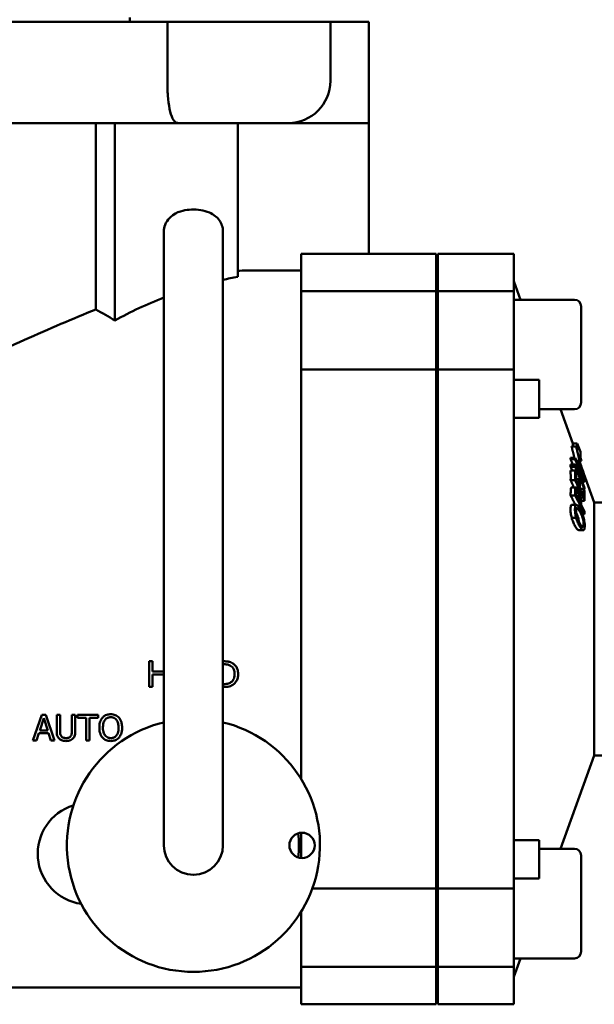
# Model space of a CAD drawing. Header units: millimetres. Extents: x -4813 to 10023, y -389 to 1491.
# Tile 20 of 36: x 609 to 677, y 719 to 836. Entities that reach past the tile are written whole.
import ezdxf

# ---------------------------------------------------------------- set-up
doc = ezdxf.new("R2010")
doc.units = ezdxf.units.MM
doc.header["$LTSCALE"] = 4
doc.layers.add('Видимый контур (ГОСТ)', color=7, linetype='Continuous', lineweight=50)
doc.layers.add('Линия резьбы (ГОСТ)', color=7, linetype='Continuous', lineweight=25)

msp = doc.modelspace()

# ---------------------------------------------------------------- linework, layer by layer
at = {"layer": 'Видимый контур (ГОСТ)'}
for p, q in [((626.039, 835.946), (503.829, 835.946)), ((621.589, 835.946), (621.589, 836.446)), ((645.363, 835.946), (626.039, 835.946)), ((626.039, 828.946), (626.039, 835.946)), ((649.934, 835.946), (645.363, 835.946)), ((645.363, 828.946), (645.363, 835.946)), ((649.934, 823.946), (649.934, 835.946)), ((627.33, 823.946), (598.828, 823.946)), ((617.56, 801.837), (617.56, 823.946)), ((619.812, 800.523), (619.812, 823.946)), ((640.363, 823.946), (627.33, 823.946)), ((634.376, 805.699), (634.376, 823.946)), ((642.885, 823.946), (640.363, 823.946)), ((649.934, 823.946), (642.885, 823.946)), ((649.934, 808.446), (649.934, 823.946)), ((625.629, 811.071), (625.629, 800.461)), ((632.629, 811.071), (632.629, 800.461)), ((641.894, 803.997), (641.894, 808.446)), ((641.894, 808.446), (657.894, 808.446)), ((657.894, 803.997), (657.894, 808.446)), ((658.094, 803.997), (658.094, 808.446)), ((658.094, 808.446), (667.094, 808.446)), ((667.094, 803.997), (667.094, 808.446)), ((635.424, 806.446), (641.894, 806.446)), ((667.895, 802.997), (667.094, 805.196)), ((641.894, 794.726), (641.894, 803.997)), ((641.894, 803.997), (657.894, 803.997)), ((657.894, 794.726), (657.894, 803.997)), ((658.094, 794.726), (658.094, 803.997)), ((658.094, 803.997), (667.094, 803.997)), ((667.094, 794.726), (667.094, 803.997)), ((674.294, 802.997), (667.094, 802.997)), ((675.094, 802.197), (675.094, 790.797)), ((625.629, 800.461), (625.629, 797.18)), ((632.629, 797.18), (632.629, 800.461)), ((658.094, 800.497), (657.894, 800.497)), ((625.629, 797.18), (625.629, 746.294)), ((632.629, 797.18), (632.629, 746.294)), ((641.894, 746.171), (641.894, 794.726)), ((641.894, 794.726), (657.894, 794.726)), ((657.894, 733.166), (657.894, 794.726)), ((658.094, 733.166), (658.094, 794.726)), ((658.094, 794.726), (667.094, 794.726)), ((667.094, 733.166), (667.094, 794.726)), ((670.094, 793.512), (667.094, 793.512)), ((670.094, 793.512), (670.094, 792.071)), ((658.094, 792.497), (657.894, 792.497)), ((670.094, 788.997), (670.094, 792.071)), ((674.294, 789.997), (670.094, 789.997)), ((674.101, 785.946), (672.627, 789.997)), ((667.159, 788.997), (670.094, 788.997)), ((674.101, 785.946), (674.101, 785.596)), ((674.633, 785.946), (674.101, 785.946)), ((674.633, 785.197), (674.633, 785.946)), ((674.997, 784.946), (674.633, 785.946)), ((674.482, 785.596), (673.95, 785.596)), ((674.633, 785.197), (674.482, 785.596)), ((674.997, 784.946), (674.997, 784.231)), ((674.371, 784.26), (673.839, 784.26)), ((674.376, 784.075), (673.844, 784.075)), ((674.378, 783.473), (673.846, 783.473)), ((674.896, 783.878), (674.53, 783.878)), ((676.649, 778.946), (674.854, 783.878)), ((674.896, 783.878), (675.13, 783.878)), ((675.13, 783.878), (674.997, 784.231)), ((657.894, 782.582), (658.094, 782.582)), ((674.371, 783.191), (673.839, 783.191)), ((674.372, 782.728), (673.84, 782.728)), ((674.503, 782.44), (674.372, 782.728)), ((674.374, 781.585), (673.842, 781.585)), ((674.814, 780.871), (674.51, 781.539)), ((674.808, 781.711), (674.511, 781.711)), ((674.939, 781.422), (674.808, 781.711)), ((675.486, 781.381), (675.209, 781.381)), ((674.476, 780.736), (673.944, 780.736)), ((675.357, 779.677), (674.945, 780.582)), ((675.349, 780.578), (674.947, 780.578)), ((675.48, 780.289), (675.349, 780.578)), ((675.479, 780.534), (675.368, 780.534)), ((674.375, 779.782), (673.843, 779.782)), ((674.949, 778.929), (674.506, 779.808)), ((674.882, 779.7), (674.561, 779.7)), ((675.483, 779.146), (675.068, 779.146)), ((676.649, 778.946), (676.649, 748.946)), ((676.649, 778.946), (678.094, 778.946)), ((674.499, 778.674), (673.967, 778.674)), ((674.51, 778.675), (673.978, 778.675)), ((675.488, 777.857), (675.075, 778.679)), ((675.483, 777.577), (675.228, 777.577)), ((674.499, 777.141), (673.967, 777.141)), ((675.34, 775.67), (674.808, 775.67)), ((624.286, 760.12), (623.881, 760.12)), ((623.881, 757.072), (623.881, 760.12)), ((624.286, 760.12), (624.286, 758.924)), ((632.719, 760.12), (632.629, 760.12)), ((625.629, 758.924), (624.286, 758.924)), ((632.629, 759.769), (632.738, 759.769)), ((624.286, 758.563), (624.286, 757.072)), ((624.286, 758.563), (625.629, 758.563)), ((623.881, 757.072), (624.286, 757.072)), ((632.738, 757.422), (632.629, 757.422)), ((632.629, 757.072), (632.726, 757.072)), ((610.113, 750.731), (611.141, 753.779)), ((611.38, 753.364), (610.911, 751.929)), ((611.64, 753.779), (611.141, 753.779)), ((611.852, 751.929), (611.38, 753.364)), ((611.64, 753.779), (612.667, 750.731)), ((612.919, 751.878), (612.919, 753.779)), ((613.324, 753.779), (612.919, 753.779)), ((613.324, 753.779), (613.324, 751.878)), ((615.125, 753.779), (614.72, 753.779)), ((614.72, 751.868), (614.72, 753.779)), ((615.125, 753.779), (615.125, 751.878)), ((617.844, 753.779), (615.394, 753.779)), ((615.394, 753.419), (615.394, 753.779)), ((615.394, 753.419), (616.417, 753.419)), ((616.417, 750.731), (616.417, 753.419)), ((616.822, 753.419), (616.822, 750.731)), ((616.822, 753.419), (617.844, 753.419)), ((617.844, 753.779), (617.844, 753.419)), ((611.852, 751.929), (610.911, 751.929)), ((610.113, 750.731), (610.523, 750.731)), ((610.8, 751.584), (610.523, 750.731)), ((610.8, 751.584), (611.963, 751.584)), ((612.24, 750.731), (611.963, 751.584)), ((612.24, 750.731), (612.667, 750.731)), ((616.417, 750.731), (616.822, 750.731)), ((676.649, 748.946), (672.627, 737.896)), ((676.649, 748.946), (678.094, 748.946)), ((625.629, 746.294), (625.629, 738.294)), ((632.629, 738.294), (632.629, 746.294)), ((657.894, 745.311), (658.094, 745.311)), ((641.894, 736.798), (641.894, 739.791)), ((667.159, 738.896), (670.094, 738.896)), ((670.094, 735.821), (670.094, 738.896)), ((674.294, 737.896), (670.094, 737.896)), ((675.094, 737.096), (675.094, 725.696)), ((670.094, 735.821), (670.094, 734.381)), ((658.094, 735.396), (657.894, 735.396)), ((667.094, 734.381), (670.094, 734.381)), ((643.225, 733.166), (657.894, 733.166)), ((657.894, 723.896), (657.894, 733.166)), ((658.094, 723.896), (658.094, 733.166)), ((658.094, 733.166), (667.094, 733.166)), ((667.094, 723.896), (667.094, 733.166)), ((641.894, 723.896), (641.894, 730.418)), ((658.094, 727.396), (657.894, 727.396)), ((641.894, 719.446), (641.894, 723.896)), ((641.894, 723.896), (657.894, 723.896)), ((657.894, 719.446), (657.894, 723.896)), ((658.094, 719.446), (658.094, 723.896)), ((658.094, 723.896), (667.094, 723.896)), ((674.294, 724.896), (667.094, 724.896)), ((667.895, 724.896), (667.094, 722.696)), ((667.094, 719.446), (667.094, 723.896)), ((587.434, 721.446), (641.894, 721.446)), ((641.894, 719.446), (657.894, 719.446)), ((658.094, 719.446), (667.094, 719.446))]:
    msp.add_line(p, q, dxfattribs=at)
msp.add_circle((642.003, 738.294), 1.5, dxfattribs=at)
for centre, radius, start, end in [((640.363, 828.946), 5, 270, 0), ((674.294, 802.197), 0.8, 0, 90), ((674.294, 790.797), 0.8, 270, 0), ((629.129, 738.294), 15, 103.4934, 76.5066), ((616.669, 737.293), 6, 107.20704, 261.98472), ((629.129, 738.294), 12.5, 353.43566, 6.56434), ((629.129, 738.294), 3.5, 180, 0), ((674.294, 737.096), 0.8, 0, 90), ((674.294, 725.696), 0.8, 270, 0)]:
    msp.add_arc(centre, radius, start, end, dxfattribs=at)
for centre, major_axis, ratio, start_param, end_param in [((642.807, 763.946), (45.156, 0), 0.9411765, 1.758605, 1.7981561), ((642.807, 763.946), (45.156, 0), 0.9411765, 1.9610504, 2.1050875), ((599.443, 763.946), (0, -42.5), 0.9411765, 2.6073015, 2.6715445), ((611.33, 783.725), (62.518, 0), 0.4902433, 0.011424, 0.0174695), ((611.363, 783.726), (62.485, 0), 0.4902433, 6.2657145, 6.2749257), ((611.862, 783.725), (62.518, 0), 0.4902433, 0.011424, 0.0174695), ((611.895, 783.726), (62.485, 0), 0.4902433, 6.2657145, 6.2749257), ((611.466, 782.105), (62.383, 0), 0.5997994, 6.2692865, 6.2998548), ((611.998, 782.105), (62.383, 0), 0.5997994, 6.2692865, 6.2998548), ((613.116, 781.816), (61.396, 0), 0.5997994, 6.2756615, 6.3001227), ((615.72, 781.148), (59.095, 0), 0.5997994, 6.2753685, 6.2990682), ((616.842, 780.859), (58.105, 0), 0.5997994, 6.2752353, 6.2993389), ((621.335, 781.068), (54.155, 0), 0.4902433, 0.0117792, 0.0201726), ((611.449, 780.367), (62.399, 0), 0.690225, 6.2696046, 6.2818761), ((611.981, 780.367), (62.399, 0), 0.690225, 6.2696046, 6.2818761), ((620.351, 779.954), (55.008, 0), 0.5997994, 6.2747875, 6.3020898), ((621.32, 781.07), (54.17, 0), 0.4902433, 6.2630134, 6.2699908), ((621.477, 779.666), (54.013, 0), 0.5997994, 6.2671324, 6.3024377), ((621.414, 778.162), (54.076, 0), 0.690225, 6.2675033, 6.2749949)]:
    msp.add_ellipse(centre, major_axis=major_axis, ratio=ratio, start_param=start_param, end_param=end_param, dxfattribs=at)
for points, knots in [([(627.33, 823.946), (627.328, 823.946), (627.327, 823.946), (627.195, 823.947), (627.072, 823.992), (626.85, 824.171), (626.749, 824.303), (626.514, 824.76), (626.395, 825.147), (626.212, 826.084), (626.146, 826.609), (626.06, 827.747), (626.039, 828.343), (626.039, 828.946)], [-1.6718492, -1.6718492, -1.6718492, -1.6718492, -1.67069251, -1.67069251, -1.53817695, -1.53817695, -1.40940816, -1.40940816, -1.20548743, -1.20548743, -1.01713188, -1.01713188, -0.83534626, -0.83534626, -0.83534626, -0.83534626]), ([(632.629, 811.071), (632.629, 811.319), (632.586, 811.565), (632.434, 812.023), (632.322, 812.228), (632.049, 812.614), (631.884, 812.776), (631.488, 813.096), (631.262, 813.219), (630.684, 813.476), (630.339, 813.564), (629.629, 813.677), (629.265, 813.697), (628.556, 813.668), (628.212, 813.624), (627.489, 813.444), (627.11, 813.314), (626.563, 812.935), (626.427, 812.824), (626.097, 812.48), (625.899, 812.209), (625.682, 811.617), (625.629, 811.345), (625.629, 811.071)], [3.1415927, 3.1415927, 3.1415927, 3.1415927, 3.2768395, 3.2768395, 3.4241177, 3.4241177, 3.6109433, 3.6109433, 3.8871413, 3.8871413, 4.3402427, 4.3402427, 4.8104474, 4.8104474, 5.2577385, 5.2577385, 5.7497561, 5.7497561, 5.9081526, 5.9081526, 6.1336058, 6.1336058, 6.2831853, 6.2831853, 6.2831853, 6.2831853]), ([(617.56, 801.837), (614.864, 800.756), (612.034, 799.532), (606.04, 796.86), (602.869, 795.404), (599.613, 793.946)], [-13.1938653, -13.1938653, -13.1938653, -13.1938653, -12.1299861, -12.1299861, -11.0217708, -11.0217708, -11.0217708, -11.0217708]), ([(674.925, 783.716), (675.051, 783.401), (675.133, 783.173), (675.243, 782.857), (675.303, 782.676), (675.355, 782.502)], [-0.10247966, -0.10247966, -0.10247966, -0.10247966, -0.05875444, -0.05875444, -0.00165651, -0.00165651, -0.00165651, -0.00165651]), ([(673.848, 780.311), (673.848, 780.394), (673.851, 780.477), (673.861, 780.591), (673.868, 780.631), (673.887, 780.692), (673.899, 780.713), (673.913, 780.724)], [0, 0, 0, 0, 0.036189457, 0.036189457, 0.060489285, 0.060489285, 0.082986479, 0.082986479, 0.082986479, 0.082986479]), ([(674.445, 780.724), (674.431, 780.713), (674.419, 780.692), (674.4, 780.631), (674.394, 780.591), (674.383, 780.477), (674.381, 780.394), (674.38, 780.311)], [-0.082987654, -0.082987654, -0.082987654, -0.082987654, -0.060492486, -0.060492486, -0.036195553, -0.036195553, 0, 0, 0, 0]), ([(674.705, 780.447), (674.665, 780.528), (674.623, 780.601), (674.573, 780.668), (674.541, 780.71), (674.482, 780.74), (674.462, 780.738), (674.445, 780.724)], [-0.18739655, -0.18739655, -0.18739655, -0.18739655, -0.06565254, -0.06565254, -0.02643461, -0.02643461, 0, 0, 0, 0]), ([(674.508, 780.04), (674.508, 780.107), (674.51, 780.178), (674.518, 780.251), (674.522, 780.275), (674.534, 780.312), (674.541, 780.324), (674.549, 780.331)], [0, 0, 0, 0, 0.029184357, 0.029184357, 0.039383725, 0.039383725, 0.047342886, 0.047342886, 0.047342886, 0.047342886]), ([(674.549, 780.331), (674.558, 780.339), (674.568, 780.341), (674.58, 780.336), (674.589, 780.333), (674.597, 780.327), (674.605, 780.32), (674.609, 780.316), (674.613, 780.312), (674.617, 780.308), (674.618, 780.306), (674.619, 780.305), (674.62, 780.303), (674.638, 780.283), (674.656, 780.256), (674.674, 780.224), (674.688, 780.2), (674.702, 780.174), (674.716, 780.147)], [-0.049095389, -0.049095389, -0.049095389, -0.049095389, -0.039658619, -0.039658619, -0.039658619, -0.033150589, -0.033150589, -0.033150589, -0.029769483, -0.029769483, -0.029769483, -0.028568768, -0.028568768, -0.028568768, -0.01210115, -0.01210115, -0.01210115, 0, 0, 0, 0]), ([(674.955, 779.774), (674.939, 779.836), (674.921, 779.897), (674.878, 780.03), (674.856, 780.093), (674.794, 780.257), (674.75, 780.358), (674.705, 780.447)], [-0.070747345, -0.070747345, -0.070747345, -0.070747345, -0.056496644, -0.056496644, -0.039411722, -0.039411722, 0, 0, 0, 0]), ([(674.716, 780.147), (674.746, 780.087), (674.777, 780.019), (674.818, 779.911), (674.831, 779.873), (674.858, 779.786), (674.871, 779.744), (674.882, 779.7)], [0, 0, 0, 0, 0.026276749, 0.026276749, 0.037443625, 0.037443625, 0.047782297, 0.047782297, 0.047782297, 0.047782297]), ([(674.882, 779.7), (674.899, 779.637), (674.913, 779.575), (674.93, 779.472), (674.938, 779.415), (674.949, 779.259), (674.95, 779.185), (674.95, 779.12)], [0, 0, 0, 0, 0.019679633, 0.019679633, 0.033691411, 0.033691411, 0.046600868, 0.046600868, 0.046600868, 0.046600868]), ([(675.076, 778.916), (675.076, 778.994), (675.074, 779.079), (675.059, 779.247), (675.05, 779.325), (675.015, 779.53), (674.988, 779.65), (674.955, 779.774)], [-0.10121398, -0.10121398, -0.10121398, -0.10121398, -0.06718675, -0.06718675, -0.03832997, -0.03832997, 0, 0, 0, 0]), ([(673.825, 778.164), (673.825, 778.285), (673.832, 778.392), (673.862, 778.547), (673.88, 778.59), (673.916, 778.65), (673.94, 778.669), (673.967, 778.674)], [0, 0, 0, 0, 0.04648558, 0.04648558, 0.08562396, 0.08562396, 0.13453432, 0.13453432, 0.13453432, 0.13453432]), ([(673.967, 777.141), (673.944, 777.229), (673.923, 777.319), (673.886, 777.5), (673.871, 777.589), (673.848, 777.762), (673.839, 777.845), (673.828, 778.009), (673.825, 778.089), (673.825, 778.164)], [0, 0, 0, 0, 0.0278435, 0.0278435, 0.05541797, 0.05541797, 0.08295787, 0.08295787, 0.11215311, 0.11215311, 0.11215311, 0.11215311]), ([(674.499, 778.674), (674.472, 778.669), (674.448, 778.65), (674.412, 778.59), (674.394, 778.548), (674.364, 778.392), (674.357, 778.285), (674.357, 778.164)], [-0.13452573, -0.13452573, -0.13452573, -0.13452573, -0.08563476, -0.08563476, -0.04651725, -0.04651725, 0, 0, 0, 0]), ([(674.357, 778.164), (674.357, 778.089), (674.36, 778.009), (674.371, 777.845), (674.38, 777.762), (674.403, 777.589), (674.418, 777.5), (674.455, 777.319), (674.476, 777.229), (674.499, 777.141)], [-0.11215297, -0.11215297, -0.11215297, -0.11215297, -0.08295893, -0.08295893, -0.05542014, -0.05542014, -0.02784459, -0.02784459, 0, 0, 0, 0]), ([(674.485, 777.947), (674.485, 778.01), (674.488, 778.066), (674.494, 778.115), (674.497, 778.137), (674.501, 778.158), (674.506, 778.176), (674.508, 778.183), (674.51, 778.19), (674.512, 778.197), (674.516, 778.207), (674.519, 778.216), (674.524, 778.225), (674.542, 778.263), (674.567, 778.278), (674.596, 778.276)], [-0.079023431, -0.079023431, -0.079023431, -0.079023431, -0.054902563, -0.054902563, -0.054902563, -0.043718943, -0.043718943, -0.043718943, -0.039241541, -0.039241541, -0.039241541, -0.032175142, -0.032175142, -0.032175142, 0, 0, 0, 0]), ([(674.596, 777.221), (674.575, 777.293), (674.556, 777.368), (674.522, 777.525), (674.511, 777.593), (674.49, 777.759), (674.485, 777.858), (674.485, 777.947)], [0, 0, 0, 0, 0.023227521, 0.023227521, 0.048114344, 0.048114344, 0.094083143, 0.094083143, 0.094083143, 0.094083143]), ([(674.842, 776.606), (674.838, 776.649), (674.832, 776.693), (674.808, 776.841), (674.785, 776.944), (674.714, 777.198), (674.67, 777.319), (674.594, 777.51), (674.546, 777.615), (674.497, 777.709)], [-0.126736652, -0.126736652, -0.126736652, -0.126736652, -0.118282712, -0.118282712, -0.099064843, -0.099064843, -0.070420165, -0.070420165, -0.029136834, -0.029136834, -0.029136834, -0.029136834]), ([(674.92, 778.225), (674.792, 778.444), (674.71, 778.54), (674.6, 778.647), (674.546, 778.68), (674.499, 778.674)], [-0.10408616, -0.10408616, -0.10408616, -0.10408616, -0.05394118, -0.05394118, 0, 0, 0, 0]), ([(674.596, 778.276), (674.621, 778.275), (674.648, 778.259), (674.702, 778.214), (674.736, 778.18), (674.828, 778.058), (674.879, 777.98), (674.928, 777.895)], [0, 0, 0, 0, 0.027230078, 0.027230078, 0.051426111, 0.051426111, 0.077615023, 0.077615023, 0.077615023, 0.077615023]), ([(675.353, 777.206), (675.324, 777.307), (675.293, 777.402), (675.223, 777.595), (675.184, 777.691), (675.071, 777.948), (674.995, 778.095), (674.92, 778.225)], [-0.13204849, -0.13204849, -0.13204849, -0.13204849, -0.10065779, -0.10065779, -0.06613707, -0.06613707, 0, 0, 0, 0]), ([(674.928, 777.895), (675.007, 777.758), (675.093, 777.593), (675.201, 777.32), (675.246, 777.2), (675.316, 776.947), (675.339, 776.844), (675.366, 776.681), (675.373, 776.623), (675.383, 776.508), (675.386, 776.453), (675.386, 776.401)], [0, 0, 0, 0, 0.06986609, 0.06986609, 0.09976439, 0.09976439, 0.12006701, 0.12006701, 0.13196119, 0.13196119, 0.14453435, 0.14453435, 0.14453435, 0.14453435]), ([(674.387, 776.121), (674.258, 776.343), (674.178, 776.532), (674.07, 776.806), (674.015, 776.967), (673.967, 777.141)], [0, 0, 0, 0, 0.11338933, 0.11338933, 0.24770787, 0.24770787, 0.24770787, 0.24770787]), ([(674.499, 777.141), (674.528, 777.035), (674.56, 776.934), (674.616, 776.773), (674.655, 776.665), (674.776, 776.383), (674.848, 776.243), (674.92, 776.121)], [-0.18378257, -0.18378257, -0.18378257, -0.18378257, -0.1111193, -0.1111193, -0.06247199, -0.06247199, 0, 0, 0, 0]), ([(674.928, 776.451), (674.874, 776.543), (674.819, 776.647), (674.734, 776.834), (674.701, 776.912), (674.645, 777.065), (674.619, 777.141), (674.596, 777.221)], [0, 0, 0, 0, 0.04739879, 0.04739879, 0.0765708, 0.0765708, 0.10215902, 0.10215902, 0.10215902, 0.10215902]), ([(675.386, 776.401), (675.386, 776.352), (675.384, 776.307), (675.375, 776.228), (675.368, 776.195), (675.344, 776.118), (675.322, 776.089), (675.269, 776.068), (675.232, 776.068), (675.095, 776.185), (675.008, 776.312), (674.928, 776.451)], [0, 0, 0, 0, 0.01869905, 0.01869905, 0.03640389, 0.03640389, 0.0682733, 0.0682733, 0.09768549, 0.09768549, 0.13514496, 0.13514496, 0.13514496, 0.13514496]), ([(675.513, 776.18), (675.513, 776.291), (675.506, 776.411), (675.474, 776.682), (675.453, 776.796), (675.414, 776.98), (675.386, 777.094), (675.353, 777.206)], [-0.076511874, -0.076511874, -0.076511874, -0.076511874, -0.056698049, -0.056698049, -0.035447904, -0.035447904, 0, 0, 0, 0]), ([(674.808, 775.67), (674.783, 775.67), (674.756, 775.68), (674.691, 775.718), (674.652, 775.753), (674.54, 775.876), (674.463, 775.991), (674.387, 776.121)], [0.00472861, 0.00472861, 0.00472861, 0.00472861, 0.03156093, 0.03156093, 0.06617167, 0.06617167, 0.13327708, 0.13327708, 0.13327708, 0.13327708]), ([(674.92, 776.121), (674.995, 775.991), (675.072, 775.876), (675.184, 775.753), (675.223, 775.718), (675.293, 775.677), (675.324, 775.667), (675.353, 775.671)], [-0.13326109, -0.13326109, -0.13326109, -0.13326109, -0.06622346, -0.06622346, -0.03158511, -0.03158511, 0, 0, 0, 0]), ([(675.353, 775.671), (675.379, 775.676), (675.403, 775.689), (675.444, 775.739), (675.461, 775.774), (675.488, 775.862), (675.497, 775.913), (675.51, 776.035), (675.513, 776.105), (675.513, 776.18)], [-0.11154756, -0.11154756, -0.11154756, -0.11154756, -0.08340516, -0.08340516, -0.05569494, -0.05569494, -0.02872315, -0.02872315, 0, 0, 0, 0]), ([(633.81, 759.877), (633.733, 759.928), (633.649, 759.969), (633.561, 760.002), (633.53, 760.014), (633.498, 760.025), (633.467, 760.034), (633.444, 760.041), (633.419, 760.048), (633.393, 760.055), (633.368, 760.062), (633.342, 760.068), (633.312, 760.074), (633.283, 760.08), (633.252, 760.085), (633.217, 760.09), (633.182, 760.095), (633.144, 760.1), (633.102, 760.103), (633.063, 760.107), (633.02, 760.111), (632.973, 760.113), (632.89, 760.118), (632.803, 760.12), (632.719, 760.12)], [-0.18261458, -0.18261458, -0.18261458, -0.18261458, -0.12153514, -0.12153514, -0.12153514, -0.09958169, -0.09958169, -0.09958169, -0.083731, -0.083731, -0.083731, -0.06887505, -0.06887505, -0.06887505, -0.05425792, -0.05425792, -0.05425792, -0.03941467, -0.03941467, -0.03941467, -0.02531415, -0.02531415, -0.02531415, 0, 0, 0, 0]), ([(632.738, 759.769), (632.794, 759.769), (632.844, 759.767), (632.889, 759.765), (632.966, 759.761), (633.028, 759.755), (633.078, 759.748), (633.104, 759.744), (633.127, 759.74), (633.147, 759.736), (633.166, 759.732), (633.182, 759.729), (633.197, 759.726), (633.319, 759.697), (633.435, 759.65), (633.544, 759.586)], [-0.061061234, -0.061061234, -0.061061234, -0.061061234, -0.055764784, -0.055764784, -0.055764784, -0.04681623, -0.04681623, -0.04681623, -0.042201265, -0.042201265, -0.042201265, -0.037867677, -0.037867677, -0.037867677, 0, 0, 0, 0]), ([(633.544, 759.586), (633.625, 759.536), (633.696, 759.476), (633.82, 759.33), (633.869, 759.248), (633.98, 758.983), (634.005, 758.788), (634.005, 758.598)], [0, 0, 0, 0, 0.02855417, 0.02855417, 0.05759657, 0.05759657, 0.11520365, 0.11520365, 0.11520365, 0.11520365]), ([(634.428, 758.593), (634.428, 758.804), (634.401, 759.017), (634.262, 759.397), (634.176, 759.521), (634.031, 759.705), (633.928, 759.799), (633.81, 759.877)], [-0.10112821, -0.10112821, -0.10112821, -0.10112821, -0.07046367, -0.07046367, -0.04254562, -0.04254562, 0, 0, 0, 0]), ([(634.005, 758.598), (634.005, 758.445), (633.991, 758.285), (633.926, 758.064), (633.886, 757.954), (633.745, 757.757), (633.669, 757.684), (633.581, 757.625)], [0, 0, 0, 0, 0.046360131, 0.046360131, 0.069627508, 0.069627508, 0.087739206, 0.087739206, 0.087739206, 0.087739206]), ([(633.805, 757.316), (633.889, 757.371), (633.964, 757.436), (634.103, 757.585), (634.163, 757.669), (634.268, 757.851), (634.331, 757.979), (634.412, 758.295), (634.428, 758.443), (634.428, 758.593)], [-0.2000686, -0.2000686, -0.2000686, -0.2000686, -0.15032961, -0.15032961, -0.09864285, -0.09864285, -0.04530541, -0.04530541, 0, 0, 0, 0]), ([(632.726, 757.072), (632.882, 757.072), (633.051, 757.078), (633.326, 757.116), (633.42, 757.138), (633.615, 757.209), (633.713, 757.258), (633.805, 757.316)], [-0.10060734, -0.10060734, -0.10060734, -0.10060734, -0.06244814, -0.06244814, -0.03287357, -0.03287357, 0, 0, 0, 0]), ([(633.581, 757.625), (633.526, 757.586), (633.467, 757.554), (633.406, 757.527), (633.38, 757.516), (633.355, 757.507), (633.333, 757.499), (633.306, 757.49), (633.281, 757.483), (633.261, 757.477), (633.25, 757.474), (633.24, 757.472), (633.231, 757.47), (633.225, 757.468), (633.22, 757.467), (633.215, 757.466), (633.155, 757.453), (633.101, 757.445), (633.043, 757.438), (633.027, 757.437), (633.012, 757.435), (632.996, 757.434), (632.91, 757.425), (632.823, 757.422), (632.738, 757.422)], [-0.064740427, -0.064740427, -0.064740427, -0.064740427, -0.057261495, -0.057261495, -0.057261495, -0.054147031, -0.054147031, -0.054147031, -0.050447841, -0.050447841, -0.050447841, -0.048437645, -0.048437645, -0.048437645, -0.047090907, -0.047090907, -0.047090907, -0.029908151, -0.029908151, -0.029908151, -0.025336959, -0.025336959, -0.025336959, 0, 0, 0, 0]), ([(618.346, 753.431), (618.229, 753.292), (618.145, 753.132), (618.04, 752.83), (617.98, 752.607), (617.98, 752.255)], [-0.25005445, -0.25005445, -0.25005445, -0.25005445, -0.10955623, -0.10955623, 0, 0, 0, 0]), ([(619.326, 753.844), (619.173, 753.844), (619.021, 753.824), (618.772, 753.744), (618.675, 753.698), (618.496, 753.581), (618.416, 753.511), (618.346, 753.431)], [-0.11097927, -0.11097927, -0.11097927, -0.11097927, -0.06489656, -0.06489656, -0.03245369, -0.03245369, 0, 0, 0, 0]), ([(618.403, 752.255), (618.403, 752.403), (618.415, 752.554), (618.465, 752.789), (618.492, 752.88), (618.561, 753.04), (618.602, 753.112), (618.652, 753.177)], [0, 0, 0, 0, 0.046045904, 0.046045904, 0.074674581, 0.074674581, 0.09987141, 0.09987141, 0.09987141, 0.09987141]), ([(618.652, 753.177), (618.696, 753.234), (618.747, 753.286), (618.804, 753.331), (618.843, 753.361), (618.881, 753.385), (618.916, 753.403), (618.925, 753.408), (618.934, 753.412), (618.944, 753.416), (618.956, 753.422), (618.969, 753.428), (618.981, 753.432), (619.052, 753.461), (619.127, 753.478), (619.203, 753.486), (619.245, 753.491), (619.287, 753.493), (619.329, 753.493)], [-0.06682916, -0.06682916, -0.06682916, -0.06682916, -0.052184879, -0.052184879, -0.052184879, -0.042275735, -0.042275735, -0.042275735, -0.039555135, -0.039555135, -0.039555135, -0.035693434, -0.035693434, -0.035693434, -0.012641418, -0.012641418, -0.012641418, 0, 0, 0, 0]), ([(620.31, 753.431), (620.25, 753.499), (620.183, 753.559), (620.015, 753.677), (619.928, 753.718), (619.783, 753.778), (619.698, 753.803), (619.517, 753.836), (619.422, 753.844), (619.326, 753.844)], [-0.09183933, -0.09183933, -0.09183933, -0.09183933, -0.075657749, -0.075657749, -0.055346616, -0.055346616, -0.028544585, -0.028544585, 0, 0, 0, 0]), ([(619.329, 753.493), (619.409, 753.493), (619.488, 753.485), (619.565, 753.465), (619.601, 753.456), (619.636, 753.445), (619.67, 753.432), (619.684, 753.426), (619.698, 753.42), (619.712, 753.414), (619.732, 753.404), (619.753, 753.394), (619.772, 753.382), (619.864, 753.329), (619.94, 753.259), (620.003, 753.177)], [-0.078500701, -0.078500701, -0.078500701, -0.078500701, -0.054471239, -0.054471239, -0.054471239, -0.043362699, -0.043362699, -0.043362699, -0.038811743, -0.038811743, -0.038811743, -0.031908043, -0.031908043, -0.031908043, 0, 0, 0, 0]), ([(620.003, 753.177), (620.05, 753.116), (620.088, 753.049), (620.155, 752.901), (620.182, 752.816), (620.239, 752.578), (620.253, 752.414), (620.253, 752.255)], [0, 0, 0, 0, 0.023471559, 0.023471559, 0.050082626, 0.050082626, 0.099733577, 0.099733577, 0.099733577, 0.099733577]), ([(620.675, 752.255), (620.675, 752.436), (620.659, 752.619), (620.582, 752.945), (620.534, 753.062), (620.443, 753.249), (620.383, 753.345), (620.31, 753.431)], [-0.098818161, -0.098818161, -0.098818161, -0.098818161, -0.064149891, -0.064149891, -0.034668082, -0.034668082, 0, 0, 0, 0]), ([(612.919, 751.878), (612.919, 751.741), (612.928, 751.597), (612.978, 751.327), (613.013, 751.239), (613.086, 751.093), (613.142, 751.016), (613.211, 750.949)], [-0.072279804, -0.072279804, -0.072279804, -0.072279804, -0.051033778, -0.051033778, -0.029609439, -0.029609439, 0, 0, 0, 0]), ([(613.455, 751.262), (613.403, 751.342), (613.369, 751.429), (613.342, 751.571), (613.324, 751.678), (613.324, 751.878)], [-0.17780525, -0.17780525, -0.17780525, -0.17780525, -0.06248949, -0.06248949, 0, 0, 0, 0]), ([(614.833, 750.949), (614.89, 751.003), (614.937, 751.063), (615.028, 751.219), (615.052, 751.3), (615.111, 751.517), (615.125, 751.703), (615.125, 751.878)], [-0.081678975, -0.081678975, -0.081678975, -0.081678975, -0.070065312, -0.070065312, -0.054451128, -0.054451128, 0, 0, 0, 0]), ([(617.98, 752.255), (617.98, 752.066), (617.998, 751.874), (618.073, 751.574), (618.113, 751.46), (618.213, 751.256), (618.272, 751.165), (618.343, 751.082)], [-0.12948609, -0.12948609, -0.12948609, -0.12948609, -0.07066834, -0.07066834, -0.0337012, -0.0337012, 0, 0, 0, 0]), ([(619.329, 751.018), (619.269, 751.018), (619.209, 751.023), (619.094, 751.044), (619.04, 751.059), (618.891, 751.12), (618.806, 751.178), (618.669, 751.312), (618.586, 751.41), (618.43, 751.784), (618.403, 752.027), (618.403, 752.255)], [0, 0, 0, 0, 0.01802178, 0.01802178, 0.03506339, 0.03506339, 0.06676313, 0.06676313, 0.09386151, 0.09386151, 0.12914865, 0.12914865, 0.12914865, 0.12914865]), ([(620.253, 752.255), (620.253, 752.037), (620.228, 751.805), (620.115, 751.51), (620.056, 751.391), (619.883, 751.203), (619.8, 751.141), (619.648, 751.069), (619.588, 751.05), (619.462, 751.024), (619.395, 751.018), (619.329, 751.018)], [0, 0, 0, 0, 0.06807253, 0.06807253, 0.09840618, 0.09840618, 0.1194598, 0.1194598, 0.1317939, 0.1317939, 0.14485778, 0.14485778, 0.14485778, 0.14485778]), ([(620.31, 751.082), (620.416, 751.204), (620.494, 751.345), (620.621, 751.682), (620.675, 751.928), (620.675, 752.255)], [-0.18327075, -0.18327075, -0.18327075, -0.18327075, -0.10195877, -0.10195877, 0, 0, 0, 0]), ([(613.211, 750.949), (613.252, 750.907), (613.298, 750.87), (613.398, 750.804), (613.452, 750.777), (613.584, 750.723), (613.663, 750.702), (613.835, 750.673), (613.928, 750.667), (614.021, 750.667)], [-0.088496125, -0.088496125, -0.088496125, -0.088496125, -0.070523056, -0.070523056, -0.052282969, -0.052282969, -0.027773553, -0.027773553, 0, 0, 0, 0]), ([(614.021, 751.013), (613.956, 751.013), (613.891, 751.018), (613.828, 751.03), (613.791, 751.037), (613.759, 751.046), (613.732, 751.055), (613.711, 751.062), (613.693, 751.069), (613.678, 751.076), (613.674, 751.078), (613.671, 751.079), (613.668, 751.08), (613.607, 751.109), (613.554, 751.147), (613.509, 751.195), (613.489, 751.216), (613.471, 751.239), (613.455, 751.262)], [-0.051696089, -0.051696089, -0.051696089, -0.051696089, -0.04118395, -0.04118395, -0.04118395, -0.035039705, -0.035039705, -0.035039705, -0.030227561, -0.030227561, -0.030227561, -0.029182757, -0.029182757, -0.029182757, -0.008897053, -0.008897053, -0.008897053, 0, 0, 0, 0]), ([(614.589, 751.262), (614.566, 751.228), (614.54, 751.197), (614.478, 751.142), (614.443, 751.118), (614.351, 751.069), (614.289, 751.048), (614.16, 751.019), (614.09, 751.013), (614.021, 751.013)], [-0.065446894, -0.065446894, -0.065446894, -0.065446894, -0.052721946, -0.052721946, -0.039822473, -0.039822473, -0.020867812, -0.020867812, 0, 0, 0, 0]), ([(614.021, 750.667), (614.154, 750.667), (614.295, 750.679), (614.473, 750.727), (614.555, 750.754), (614.715, 750.845), (614.777, 750.893), (614.833, 750.949)], [-0.13758478, -0.13758478, -0.13758478, -0.13758478, -0.05603317, -0.05603317, -0.0242866, -0.0242866, 0, 0, 0, 0]), ([(614.72, 751.868), (614.72, 751.775), (614.716, 751.677), (614.693, 751.51), (614.68, 751.458), (614.645, 751.36), (614.62, 751.31), (614.589, 751.262)], [-0.049894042, -0.049894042, -0.049894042, -0.049894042, -0.032273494, -0.032273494, -0.017633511, -0.017633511, 0, 0, 0, 0]), ([(618.343, 751.082), (618.404, 751.014), (618.471, 750.952), (618.619, 750.845), (618.699, 750.801), (618.866, 750.733), (618.952, 750.708), (619.134, 750.675), (619.23, 750.667), (619.326, 750.667)], [-0.11091827, -0.11091827, -0.11091827, -0.11091827, -0.08316945, -0.08316945, -0.05584139, -0.05584139, -0.02882309, -0.02882309, 0, 0, 0, 0]), ([(619.326, 750.667), (619.494, 750.667), (619.659, 750.691), (619.912, 750.78), (619.999, 750.824), (620.167, 750.938), (620.242, 751.006), (620.31, 751.082)], [-0.11206112, -0.11206112, -0.11206112, -0.11206112, -0.06179363, -0.06179363, -0.03132279, -0.03132279, 0, 0, 0, 0])]:
    msp.add_open_spline(points, degree=3, knots=knots, dxfattribs=at)
for points in [[(635.423, 806.446), (635.08, 806.446), (634.731, 806.437), (634.376, 806.419)], [(667.159, 788.997), (667.137, 788.997), (667.116, 788.998), (667.094, 789)], [(674.86, 783.878), (674.882, 783.825), (674.903, 783.77), (674.925, 783.716)], [(673.913, 780.724), (673.923, 780.732), (673.933, 780.736), (673.944, 780.736)], [(673.967, 778.674), (673.971, 778.674), (673.974, 778.675), (673.978, 778.675)], [(667.094, 738.893), (667.116, 738.895), (667.137, 738.896), (667.159, 738.896)]]:
    msp.add_open_spline(points, degree=3, dxfattribs=at)
for points, weights in [([(674.279, 784.26), (674.129, 784.914), (673.95, 785.596)], [1.00482635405, 1.0032982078, 1]), ([(674.482, 785.596), (674.713, 784.715), (674.896, 783.878)], [1.45787249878, 1.48043329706, 1.49889641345]), ([(674.095, 783.473), (673.972, 783.769), (673.844, 784.075)], [1.00120687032, 1.00072255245, 1]), ([(675.479, 781.604), (674.965, 782.837), (674.371, 784.26)], [1.04910707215, 1.05828818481, 1.06203166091]), ([(674.376, 784.075), (674.84, 782.964), (675.254, 781.972)], [1.06190818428, 1.05896172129, 1.05269701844]), ([(675.254, 781.972), (674.847, 782.68), (674.378, 783.473)], [1.06876510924, 1.07570488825, 1.07839571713]), ([(674.032, 782.728), (673.936, 782.957), (673.839, 783.191)], [1.00116862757, 1.00065408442, 1]), ([(674.371, 783.191), (674.965, 781.767), (675.479, 780.534)], [1.06203166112, 1.05828818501, 1.04910707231]), ([(675.485, 780.72), (675.037, 781.793), (674.529, 783.01)], [1.04891478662, 1.05693425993, 1.0608337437]), ([(674.529, 783.01), (675.045, 782.145), (675.486, 781.381)], [1.07611217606, 1.07227914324, 1.06315964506]), ([(674.228, 780.736), (674.04, 781.15), (673.842, 781.585)], [1.00207690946, 1.00132427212, 1]), ([(674.374, 781.585), (674.969, 780.277), (675.483, 779.146)], [1.06195236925, 1.05818909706, 1.04898360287]), ([(674.506, 779.808), (674.508, 779.924), (674.508, 780.04)], [1.42733034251, 1.42743649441, 1.42746199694]), ([(674.399, 778.675), (674.131, 779.209), (673.843, 779.782)], [1.00264805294, 1.00193291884, 1]), ([(674.375, 779.782), (674.969, 778.6), (675.483, 777.577)], [1.06194623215, 1.05818142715, 1.04897404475]), ([(674.95, 779.12), (674.95, 779.024), (674.949, 778.929)], [1.48079517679, 1.4807572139, 1.4806558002]), ([(675.075, 778.679), (675.076, 778.797), (675.076, 778.916)], [1.49696908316, 1.49710060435, 1.49712999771])]:
    msp.add_rational_spline(points, weights, degree=2, dxfattribs=at)
at = {"layer": 'Линия резьбы (ГОСТ)'}
for p, q in [((658.094, 799.753), (657.894, 799.753)), ((657.894, 793.241), (658.094, 793.241)), ((658.094, 734.652), (657.894, 734.652)), ((657.894, 728.14), (658.094, 728.14))]:
    msp.add_line(p, q, dxfattribs=at)

doc.saveas('drawing.dxf')
